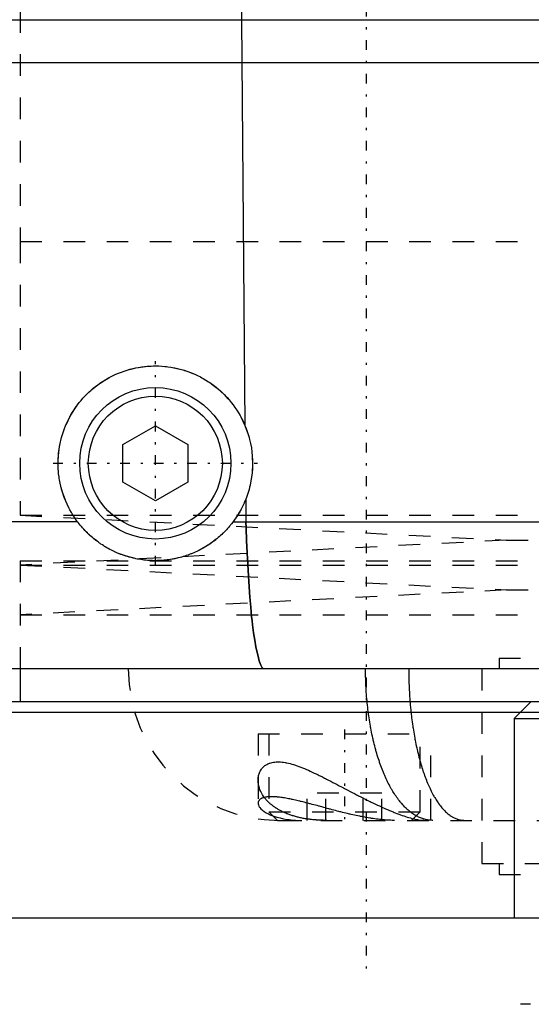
# Model space of a CAD drawing. Extents: x -90 to 90, y -1 to 976.
# Tile 3 of 11: x -45 to -21, y 301 to 347. Entities that reach past the tile are written whole.
import ezdxf

# ---------------------------------------------------------------- set-up
doc = ezdxf.new("R2010")
doc.units = 0
doc.linetypes.add('CENTER', pattern=[1.5, 0.45, -0.5, 0.05, -0.5])
doc.linetypes.add('DASHED', pattern=[2, 1, -1])
for name, color, linetype in [('AM_0', 7, 'CONTINUOUS'), ('AM_3', 7, 'DASHED'), ('AM_7', 7, 'CENTER')]:
    doc.layers.add(name, color=color, linetype=linetype)

msp = doc.modelspace()

# ---------------------------------------------------------------- linework, layer by layer
at = {"layer": 'AM_0', "color": 7, "linetype": 'CONTINUOUS'}
for p, q in [((-34.315, 370.35), (-34.766, 346.5)), ((-62.5, 346.5), (62.5, 346.5)), ((-34.766, 346.5), (-34.603, 327.747)), ((62.5, 344.5), (-62.5, 344.5)), ((-40.25, 326.866), (-38.75, 327.732)), ((-38.75, 327.732), (-37.25, 326.866)), ((-40.25, 325.134), (-40.25, 326.866)), ((-37.25, 326.866), (-37.25, 325.134)), ((-38.75, 324.268), (-40.25, 325.134)), ((-37.25, 325.134), (-38.75, 324.268)), ((-34.569, 324.336), (-34.559, 323.3)), ((-42.35, 323.3), (-60.15, 323.3)), ((-35.15, 323.3), (35.15, 323.3)), ((52, 316.5), (-52, 316.5)), ((-45, 316.5), (-45, 315)), ((-60.5, 315), (60.5, 315)), ((-21.355, 315), (-22.155, 314.2)), ((-61, 314.5), (-21.855, 314.5)), ((-22.155, 314.2), (-22.155, 305)), ((-22.155, 314.2), (-6.155, 314.2)), ((-79.5, 305), (79.5, 305))]:
    msp.add_line(p, q, dxfattribs=at)
for points in [[(-42.35, 323.3, 0), (-42.393, 323.358, 0), (-42.476, 323.476, 0), (-42.555, 323.598, 0), (-42.594, 323.66, 0), (-42.631, 323.723, 0), (-42.703, 323.85, 0), (-42.771, 323.981, 0), (-42.835, 324.113, 0), (-42.895, 324.248, 0), (-42.95, 324.384, 0), (-42.976, 324.453, 0), (-43.001, 324.523, 0), (-43.047, 324.662, 0), (-43.088, 324.803, 0), (-43.125, 324.945, 0), (-43.156, 325.087, 0), (-43.183, 325.229, 0), (-43.195, 325.3, 0), (-43.206, 325.371, 0), (-43.224, 325.512, 0), (-43.237, 325.653, 0), (-43.241, 325.723, 0), (-43.245, 325.793, 0), (-43.249, 325.932, 0), (-43.249, 326.073, 0), (-43.248, 326.143, 0), (-43.245, 326.214, 0), (-43.236, 326.356, 0), (-43.222, 326.497, 0), (-43.204, 326.639, 0), (-43.182, 326.78, 0), (-43.155, 326.921, 0), (-43.14, 326.991, 0), (-43.123, 327.06, 0), (-43.087, 327.199, 0), (-43.047, 327.336, 0), (-43.003, 327.472, 0), (-42.954, 327.605, 0), (-42.901, 327.737, 0), (-42.873, 327.802, 0), (-42.844, 327.867, 0), (-42.784, 327.994, 0), (-42.72, 328.119, 0), (-42.652, 328.241, 0), (-42.581, 328.361, 0), (-42.507, 328.477, 0), (-42.469, 328.534, 0), (-42.43, 328.59, 0), (-42.35, 328.7, 0), (-42.268, 328.806, 0), (-42.183, 328.909, 0), (-42.097, 329.008, 0), (-42.008, 329.104, 0), (-41.963, 329.151, 0), (-41.916, 329.198, 0), (-41.821, 329.289, 0), (-41.722, 329.379, 0), (-41.62, 329.466, 0), (-41.515, 329.551, 0), (-41.406, 329.632, 0), (-41.351, 329.672, 0), (-41.295, 329.711, 0), (-41.181, 329.787, 0), (-41.065, 329.859, 0), (-41.006, 329.894, 0), (-40.946, 329.928, 0), (-40.824, 329.993, 0), (-40.701, 330.055, 0), (-40.639, 330.084, 0), (-40.576, 330.113, 0), (-40.449, 330.167, 0), (-40.32, 330.217, 0), (-40.19, 330.264, 0), (-40.058, 330.306, 0), (-39.926, 330.344, 0), (-39.859, 330.361, 0), (-39.792, 330.378, 0), (-39.658, 330.407, 0), (-39.524, 330.433, 0), (-39.39, 330.454, 0), (-39.255, 330.472, 0), (-39.121, 330.485, 0), (-39.054, 330.49, 0), (-38.987, 330.494, 0), (-38.854, 330.499, 0), (-38.72, 330.5, 0), (-38.584, 330.497, 0), (-38.447, 330.49, 0), (-38.309, 330.478, 0), (-38.239, 330.471, 0), (-38.17, 330.462, 0), (-38.03, 330.442, 0), (-37.89, 330.417, 0), (-37.751, 330.388, 0), (-37.611, 330.354, 0), (-37.473, 330.315, 0), (-37.404, 330.294, 0), (-37.335, 330.272, 0), (-37.198, 330.224, 0), (-37.063, 330.172, 0), (-36.929, 330.115, 0), (-36.797, 330.054, 0), (-36.667, 329.989, 0), (-36.603, 329.955, 0), (-36.539, 329.919, 0), (-36.414, 329.846, 0), (-36.292, 329.769, 0), (-36.231, 329.729, 0), (-36.172, 329.688, 0), (-36.056, 329.604, 0), (-35.943, 329.517, 0), (-35.887, 329.472, 0), (-35.833, 329.427, 0), (-35.727, 329.334, 0), (-35.625, 329.238, 0), (-35.526, 329.139, 0), (-35.428, 329.036, 0), (-35.333, 328.928, 0), (-35.287, 328.873, 0), (-35.241, 328.817, 0), (-35.152, 328.703, 0), (-35.066, 328.585, 0), (-34.984, 328.463, 0), (-34.906, 328.339, 0), (-34.831, 328.212, 0), (-34.795, 328.147, 0), (-34.76, 328.082, 0), (-34.694, 327.949, 0), (-34.632, 327.815, 0), (-34.603, 327.747, 0)], [(-34.603, 327.747, 0), (-34.566, 327.657, 0), (-34.499, 327.475, 0), (-34.439, 327.29, 0), (-34.412, 327.196, 0), (-34.387, 327.102, 0), (-34.344, 326.913, 0), (-34.308, 326.722, 0), (-34.281, 326.529, 0), (-34.263, 326.336, 0), (-34.252, 326.142, 0), (-34.25, 326.045, 0), (-34.25, 325.947, 0), (-34.257, 325.753, 0), (-34.272, 325.559, 0), (-34.295, 325.366, 0), (-34.326, 325.175, 0), (-34.366, 324.984, 0), (-34.389, 324.89, 0), (-34.414, 324.796, 0), (-34.47, 324.61, 0), (-34.534, 324.426, 0), (-34.569, 324.336, 0)], [(-34.569, 324.336, 0), (-34.582, 324.305, 0), (-34.607, 324.243, 0), (-34.634, 324.181, 0), (-34.648, 324.151, 0), (-34.661, 324.12, 0), (-34.69, 324.06, 0), (-34.719, 324, 0), (-34.749, 323.94, 0), (-34.78, 323.881, 0), (-34.812, 323.823, 0), (-34.828, 323.794, 0), (-34.844, 323.765, 0), (-34.877, 323.708, 0), (-34.911, 323.651, 0), (-34.946, 323.595, 0), (-34.982, 323.54, 0), (-35.018, 323.486, 0), (-35.036, 323.459, 0), (-35.055, 323.432, 0), (-35.092, 323.378, 0), (-35.131, 323.326, 0), (-35.15, 323.3, 0)], [(-35.15, 323.3, 0), (-35.173, 323.27, 0), (-35.219, 323.21, 0), (-35.267, 323.151, 0), (-35.291, 323.122, 0), (-35.315, 323.093, 0), (-35.364, 323.036, 0), (-35.414, 322.98, 0), (-35.465, 322.925, 0), (-35.517, 322.87, 0), (-35.569, 322.817, 0), (-35.596, 322.791, 0), (-35.622, 322.765, 0), (-35.676, 322.713, 0), (-35.731, 322.663, 0), (-35.787, 322.613, 0), (-35.843, 322.565, 0), (-35.9, 322.517, 0), (-35.929, 322.494, 0), (-35.958, 322.471, 0), (-36.017, 322.425, 0), (-36.076, 322.381, 0), (-36.106, 322.359, 0), (-36.136, 322.337, 0), (-36.196, 322.295, 0), (-36.258, 322.253, 0), (-36.289, 322.233, 0), (-36.32, 322.213, 0), (-36.382, 322.173, 0), (-36.445, 322.135, 0), (-36.509, 322.098, 0), (-36.573, 322.061, 0), (-36.638, 322.026, 0), (-36.671, 322.009, 0), (-36.704, 321.992, 0), (-36.77, 321.959, 0), (-36.837, 321.927, 0), (-36.904, 321.896, 0), (-36.972, 321.866, 0), (-37.04, 321.837, 0), (-37.075, 321.823, 0), (-37.109, 321.81, 0), (-37.179, 321.783, 0), (-37.248, 321.758, 0), (-37.319, 321.734, 0), (-37.389, 321.711, 0), (-37.461, 321.689, 0), (-37.497, 321.678, 0), (-37.532, 321.668, 0), (-37.605, 321.648, 0), (-37.677, 321.63, 0), (-37.75, 321.612, 0), (-37.824, 321.596, 0), (-37.897, 321.582, 0), (-37.934, 321.575, 0), (-37.972, 321.568, 0), (-38.046, 321.555, 0), (-38.121, 321.544, 0), (-38.196, 321.534, 0), (-38.272, 321.525, 0), (-38.347, 321.518, 0), (-38.385, 321.515, 0), (-38.423, 321.512, 0), (-38.5, 321.507, 0), (-38.576, 321.503, 0), (-38.615, 321.502, 0), (-38.653, 321.501, 0), (-38.73, 321.5, 0), (-38.807, 321.5, 0), (-38.846, 321.501, 0), (-38.885, 321.502, 0), (-38.962, 321.505, 0), (-39.04, 321.509, 0), (-39.117, 321.515, 0), (-39.195, 321.522, 0), (-39.272, 321.53, 0), (-39.311, 321.535, 0), (-39.35, 321.54, 0), (-39.428, 321.551, 0), (-39.505, 321.564, 0), (-39.583, 321.578, 0), (-39.66, 321.593, 0), (-39.737, 321.61, 0), (-39.776, 321.619, 0), (-39.814, 321.628, 0), (-39.891, 321.647, 0), (-39.968, 321.668, 0), (-40.044, 321.69, 0), (-40.121, 321.714, 0), (-40.196, 321.739, 0), (-40.234, 321.752, 0), (-40.271, 321.765, 0), (-40.346, 321.793, 0), (-40.421, 321.822, 0), (-40.494, 321.852, 0), (-40.568, 321.883, 0), (-40.64, 321.916, 0), (-40.677, 321.933, 0), (-40.713, 321.951, 0), (-40.784, 321.986, 0), (-40.855, 322.023, 0), (-40.926, 322.061, 0), (-40.996, 322.101, 0), (-41.065, 322.141, 0), (-41.1, 322.162, 0), (-41.134, 322.183, 0), (-41.202, 322.227, 0), (-41.269, 322.271, 0), (-41.302, 322.294, 0), (-41.336, 322.317, 0), (-41.401, 322.364, 0), (-41.466, 322.412, 0), (-41.499, 322.437, 0), (-41.531, 322.462, 0), (-41.594, 322.513, 0), (-41.656, 322.564, 0), (-41.718, 322.617, 0), (-41.778, 322.671, 0), (-41.837, 322.726, 0), (-41.867, 322.754, 0), (-41.896, 322.782, 0), (-41.953, 322.839, 0), (-42.01, 322.898, 0), (-42.065, 322.957, 0), (-42.119, 323.017, 0), (-42.172, 323.078, 0), (-42.199, 323.109, 0), (-42.225, 323.14, 0), (-42.276, 323.204, 0), (-42.325, 323.268, 0), (-42.35, 323.3, 0)], [(-34.559, 323.3, 0), (-34.55, 323.005, 0), (-34.529, 322.426, 0), (-34.505, 321.863, 0), (-34.492, 321.589, 0), (-34.478, 321.319, 0), (-34.447, 320.794, 0), (-34.413, 320.29, 0), (-34.377, 319.809, 0), (-34.337, 319.354, 0), (-34.295, 318.928, 0), (-34.272, 318.725, 0), (-34.249, 318.53, 0), (-34.201, 318.163, 0), (-34.151, 317.828, 0), (-34.098, 317.525, 0), (-34.043, 317.257, 0), (-33.985, 317.024, 0), (-33.956, 316.922, 0), (-33.926, 316.828, 0), (-33.865, 316.669, 0), (-33.802, 316.547, 0), (-33.77, 316.5, 0)]]:
    msp.add_polyline3d(points, dxfattribs=at)
for radius in [3.5, 3.1]:
    msp.add_circle((-38.75, 326), radius, dxfattribs=at)
at = {"layer": 'AM_3', "color": 6, "linetype": 'DASHED'}
for p, q in [((-45, 348.9), (-45, 336.25)), ((-45, 336.25), (45, 336.25)), ((-45, 336.25), (-45, 323.6)), ((-45, 336.25), (0, 336.25)), ((-45, 323.6), (-22.5, 322.45)), ((-45, 323.6), (45, 323.6)), ((-22.5, 322.45), (-45, 321.3)), ((-22.5, 322.45), (22.5, 322.45)), ((-45, 321.5), (45, 321.5)), ((-45, 321.5), (-45, 316.5)), ((-45, 321.5), (45, 321.5)), ((-45, 321.3), (-22.5, 320.15)), ((-45, 321.3), (45, 321.3)), ((-22.5, 320.15), (-45, 319)), ((-22.5, 320.15), (22.5, 320.15)), ((-45, 319), (45, 319)), ((-22.85, 317), (-22.85, 316.5)), ((-22.85, 317), (22.85, 317)), ((-23.65, 316.5), (-23.65, 307.5)), ((-21.855, 314.5), (-6.458, 314.5)), ((-34, 313.5), (-34, 310.296)), ((-34, 313.5), (-26, 313.5)), ((-33.5, 313.5), (-33.5, 309.9)), ((-26.5, 309.9), (-26.5, 313.5)), ((-26, 309.5), (-26, 313.5)), ((-31.732, 309.5), (-31.732, 310.75)), ((-28.268, 310.75), (-31.732, 310.75)), ((-30.866, 309.5), (-30.866, 310.75)), ((-29.134, 309.5), (-29.134, 310.75)), ((-28.268, 309.5), (-28.268, 310.75)), ((-33.5, 309.9), (-33.1, 309.5)), ((-33.5, 309.9), (-26.5, 309.9)), ((-26.9, 309.5), (-26.5, 309.9)), ((-33.1, 309.5), (33.1, 309.5)), ((-23.65, 307.5), (23.65, 307.5)), ((-22.85, 307.5), (-22.85, 307)), ((-22.85, 307), (22.85, 307))]:
    msp.add_line(p, q, dxfattribs=at)
for points in [[(-33.77, 316.5, 0), (-33.802, 316.547, 0), (-33.865, 316.669, 0), (-33.926, 316.828, 0), (-33.956, 316.922, 0), (-33.985, 317.024, 0), (-34.042, 317.256, 0), (-34.098, 317.524, 0), (-34.151, 317.827, 0), (-34.201, 318.162, 0), (-34.249, 318.53, 0), (-34.272, 318.725, 0), (-34.294, 318.927, 0), (-34.337, 319.353, 0), (-34.377, 319.808, 0), (-34.413, 320.289, 0), (-34.447, 320.793, 0), (-34.478, 321.318, 0), (-34.492, 321.588, 0), (-34.505, 321.863, 0), (-34.529, 322.426, 0), (-34.55, 323.005, 0), (-34.559, 323.3, 0)], [(-25.908, 309.5, 0), (-25.931, 309.5, 0), (-25.977, 309.502, 0), (-26.024, 309.505, 0), (-26.047, 309.507, 0), (-26.07, 309.509, 0), (-26.116, 309.515, 0), (-26.161, 309.522, 0), (-26.207, 309.531, 0), (-26.253, 309.541, 0), (-26.298, 309.553, 0), (-26.321, 309.559, 0), (-26.344, 309.566, 0), (-26.389, 309.58, 0), (-26.434, 309.596, 0), (-26.479, 309.614, 0), (-26.524, 309.632, 0), (-26.569, 309.653, 0), (-26.591, 309.663, 0), (-26.613, 309.674, 0), (-26.658, 309.697, 0), (-26.702, 309.722, 0), (-26.724, 309.735, 0), (-26.746, 309.748, 0), (-26.79, 309.775, 0), (-26.833, 309.804, 0), (-26.855, 309.819, 0), (-26.877, 309.834, 0), (-26.92, 309.866, 0), (-26.963, 309.899, 0), (-27.005, 309.933, 0), (-27.048, 309.969, 0), (-27.09, 310.006, 0), (-27.111, 310.025, 0), (-27.132, 310.045, 0), (-27.174, 310.084, 0), (-27.216, 310.126, 0), (-27.257, 310.168, 0), (-27.298, 310.212, 0), (-27.338, 310.258, 0), (-27.358, 310.281, 0), (-27.378, 310.304, 0), (-27.418, 310.352, 0), (-27.458, 310.401, 0), (-27.497, 310.452, 0), (-27.536, 310.503, 0), (-27.574, 310.556, 0), (-27.593, 310.583, 0), (-27.612, 310.611, 0), (-27.65, 310.666, 0), (-27.687, 310.723, 0), (-27.724, 310.781, 0), (-27.761, 310.84, 0), (-27.797, 310.9, 0), (-27.815, 310.931, 0), (-27.833, 310.962, 0), (-27.868, 311.024, 0), (-27.903, 311.088, 0), (-27.937, 311.153, 0), (-27.972, 311.22, 0), (-28.005, 311.287, 0), (-28.022, 311.321, 0), (-28.039, 311.356, 0), (-28.071, 311.425, 0), (-28.104, 311.496, 0), (-28.12, 311.532, 0), (-28.136, 311.568, 0), (-28.167, 311.641, 0), (-28.198, 311.715, 0), (-28.213, 311.753, 0), (-28.229, 311.79, 0), (-28.259, 311.866, 0), (-28.288, 311.943, 0), (-28.317, 312.021, 0), (-28.345, 312.1, 0), (-28.373, 312.18, 0), (-28.387, 312.22, 0), (-28.401, 312.261, 0), (-28.428, 312.342, 0), (-28.454, 312.425, 0), (-28.48, 312.508, 0), (-28.505, 312.592, 0), (-28.53, 312.677, 0), (-28.542, 312.72, 0), (-28.554, 312.763, 0), (-28.577, 312.85, 0), (-28.6, 312.937, 0), (-28.623, 313.025, 0), (-28.645, 313.114, 0), (-28.666, 313.204, 0), (-28.676, 313.249, 0), (-28.687, 313.295, 0), (-28.707, 313.386, 0), (-28.727, 313.478, 0), (-28.746, 313.571, 0), (-28.764, 313.664, 0), (-28.782, 313.758, 0), (-28.791, 313.805, 0), (-28.799, 313.853, 0), (-28.816, 313.948, 0), (-28.832, 314.044, 0), (-28.847, 314.14, 0), (-28.862, 314.237, 0), (-28.876, 314.334, 0), (-28.883, 314.383, 0), (-28.89, 314.432, 0), (-28.902, 314.53, 0), (-28.915, 314.628, 0), (-28.921, 314.677, 0), (-28.926, 314.727, 0), (-28.937, 314.826, 0), (-28.948, 314.925, 0), (-28.953, 314.975, 0), (-28.957, 315.025, 0), (-28.966, 315.125, 0), (-28.975, 315.226, 0), (-28.983, 315.327, 0), (-28.99, 315.428, 0), (-28.996, 315.529, 0), (-28.999, 315.58, 0), (-29.002, 315.63, 0), (-29.007, 315.732, 0), (-29.012, 315.834, 0), (-29.016, 315.936, 0), (-29.019, 316.038, 0), (-29.022, 316.141, 0), (-29.023, 316.192, 0), (-29.024, 316.243, 0), (-29.025, 316.346, 0), (-29.026, 316.449, 0), (-29.026, 316.5, 0)], [(-27.027, 316.5, 0), (-27.027, 316.449, 0), (-27.027, 316.346, 0), (-27.026, 316.243, 0), (-27.025, 316.192, 0), (-27.024, 316.141, 0), (-27.022, 316.039, 0), (-27.019, 315.937, 0), (-27.016, 315.835, 0), (-27.012, 315.733, 0), (-27.008, 315.631, 0), (-27.006, 315.581, 0), (-27.003, 315.53, 0), (-26.998, 315.429, 0), (-26.992, 315.328, 0), (-26.985, 315.227, 0), (-26.978, 315.127, 0), (-26.971, 315.027, 0), (-26.967, 314.977, 0), (-26.963, 314.927, 0), (-26.954, 314.828, 0), (-26.945, 314.729, 0), (-26.941, 314.679, 0), (-26.936, 314.63, 0), (-26.926, 314.532, 0), (-26.915, 314.434, 0), (-26.909, 314.385, 0), (-26.904, 314.336, 0), (-26.892, 314.239, 0), (-26.88, 314.143, 0), (-26.867, 314.046, 0), (-26.854, 313.951, 0), (-26.84, 313.855, 0), (-26.833, 313.808, 0), (-26.826, 313.761, 0), (-26.811, 313.667, 0), (-26.796, 313.574, 0), (-26.78, 313.481, 0), (-26.764, 313.389, 0), (-26.748, 313.298, 0), (-26.739, 313.252, 0), (-26.73, 313.207, 0), (-26.713, 313.118, 0), (-26.695, 313.029, 0), (-26.676, 312.94, 0), (-26.657, 312.853, 0), (-26.638, 312.766, 0), (-26.628, 312.723, 0), (-26.618, 312.681, 0), (-26.597, 312.596, 0), (-26.577, 312.511, 0), (-26.555, 312.428, 0), (-26.533, 312.346, 0), (-26.511, 312.264, 0), (-26.5, 312.224, 0), (-26.489, 312.183, 0), (-26.466, 312.104, 0), (-26.442, 312.025, 0), (-26.418, 311.947, 0), (-26.394, 311.87, 0), (-26.369, 311.794, 0), (-26.356, 311.756, 0), (-26.344, 311.719, 0), (-26.318, 311.644, 0), (-26.292, 311.571, 0), (-26.279, 311.535, 0), (-26.266, 311.499, 0), (-26.239, 311.428, 0), (-26.212, 311.359, 0), (-26.198, 311.324, 0), (-26.184, 311.29, 0), (-26.156, 311.223, 0), (-26.128, 311.156, 0), (-26.099, 311.091, 0), (-26.071, 311.027, 0), (-26.041, 310.965, 0), (-26.026, 310.934, 0), (-26.012, 310.903, 0), (-25.982, 310.843, 0), (-25.951, 310.783, 0), (-25.921, 310.725, 0), (-25.89, 310.669, 0), (-25.859, 310.613, 0), (-25.843, 310.586, 0), (-25.827, 310.559, 0), (-25.795, 310.506, 0), (-25.763, 310.454, 0), (-25.73, 310.403, 0), (-25.698, 310.354, 0), (-25.665, 310.306, 0), (-25.648, 310.283, 0), (-25.631, 310.26, 0), (-25.598, 310.214, 0), (-25.564, 310.17, 0), (-25.53, 310.127, 0), (-25.495, 310.086, 0), (-25.46, 310.046, 0), (-25.443, 310.026, 0), (-25.426, 310.007, 0), (-25.39, 309.97, 0), (-25.355, 309.934, 0), (-25.32, 309.9, 0), (-25.284, 309.867, 0), (-25.248, 309.835, 0), (-25.23, 309.82, 0), (-25.212, 309.805, 0), (-25.176, 309.776, 0), (-25.139, 309.749, 0), (-25.121, 309.735, 0), (-25.103, 309.723, 0), (-25.066, 309.698, 0), (-25.029, 309.675, 0), (-25.011, 309.664, 0), (-24.992, 309.653, 0), (-24.955, 309.633, 0), (-24.918, 309.614, 0), (-24.88, 309.596, 0), (-24.843, 309.58, 0), (-24.805, 309.566, 0), (-24.786, 309.559, 0), (-24.767, 309.553, 0), (-24.729, 309.541, 0), (-24.691, 309.531, 0), (-24.653, 309.522, 0), (-24.615, 309.515, 0), (-24.576, 309.509, 0), (-24.557, 309.507, 0), (-24.538, 309.505, 0), (-24.499, 309.502, 0), (-24.461, 309.5, 0), (-24.442, 309.5, 0)], [(-34, 311.352, 0), (-34, 311.377, 0), (-33.997, 311.426, 0), (-33.992, 311.474, 0), (-33.989, 311.498, 0), (-33.985, 311.522, 0), (-33.976, 311.568, 0), (-33.964, 311.613, 0), (-33.95, 311.658, 0), (-33.933, 311.701, 0), (-33.915, 311.743, 0), (-33.905, 311.763, 0), (-33.894, 311.783, 0), (-33.87, 311.823, 0), (-33.844, 311.861, 0), (-33.816, 311.898, 0), (-33.785, 311.933, 0), (-33.752, 311.967, 0), (-33.734, 311.983, 0), (-33.716, 311.999, 0), (-33.678, 312.029, 0), (-33.637, 312.057, 0), (-33.615, 312.07, 0), (-33.593, 312.083, 0), (-33.547, 312.106, 0), (-33.499, 312.128, 0), (-33.474, 312.137, 0), (-33.448, 312.146, 0), (-33.395, 312.162, 0), (-33.34, 312.176, 0), (-33.282, 312.187, 0), (-33.223, 312.195, 0), (-33.161, 312.2, 0), (-33.129, 312.202, 0), (-33.096, 312.202, 0), (-33.03, 312.202, 0), (-32.961, 312.199, 0), (-32.889, 312.193, 0), (-32.817, 312.184, 0), (-32.743, 312.172, 0), (-32.705, 312.165, 0), (-32.667, 312.157, 0), (-32.59, 312.141, 0), (-32.512, 312.121, 0), (-32.433, 312.099, 0), (-32.352, 312.076, 0), (-32.271, 312.049, 0), (-32.23, 312.036, 0), (-32.188, 312.021, 0), (-32.104, 311.991, 0), (-32.02, 311.959, 0), (-31.934, 311.925, 0), (-31.847, 311.89, 0), (-31.759, 311.852, 0), (-31.715, 311.833, 0), (-31.67, 311.813, 0), (-31.58, 311.773, 0), (-31.489, 311.731, 0), (-31.397, 311.688, 0), (-31.305, 311.644, 0), (-31.211, 311.598, 0), (-31.164, 311.575, 0), (-31.117, 311.552, 0), (-31.021, 311.505, 0), (-30.926, 311.456, 0), (-30.877, 311.432, 0), (-30.829, 311.407, 0), (-30.732, 311.357, 0), (-30.634, 311.307, 0), (-30.585, 311.281, 0), (-30.536, 311.256, 0), (-30.437, 311.205, 0), (-30.338, 311.153, 0), (-30.239, 311.101, 0), (-30.14, 311.049, 0), (-30.04, 310.997, 0), (-29.991, 310.971, 0), (-29.941, 310.945, 0), (-29.841, 310.893, 0), (-29.742, 310.841, 0), (-29.642, 310.789, 0), (-29.543, 310.738, 0), (-29.444, 310.687, 0), (-29.394, 310.661, 0), (-29.345, 310.636, 0), (-29.246, 310.586, 0), (-29.148, 310.536, 0), (-29.05, 310.487, 0), (-28.952, 310.439, 0), (-28.855, 310.391, 0), (-28.807, 310.367, 0), (-28.758, 310.344, 0), (-28.662, 310.298, 0), (-28.567, 310.252, 0), (-28.472, 310.208, 0), (-28.378, 310.164, 0), (-28.284, 310.121, 0), (-28.238, 310.1, 0), (-28.192, 310.08, 0), (-28.1, 310.039, 0), (-28.009, 310, 0), (-27.919, 309.961, 0), (-27.83, 309.924, 0), (-27.743, 309.889, 0), (-27.699, 309.871, 0), (-27.656, 309.854, 0), (-27.571, 309.821, 0), (-27.487, 309.789, 0), (-27.446, 309.774, 0), (-27.405, 309.759, 0), (-27.325, 309.731, 0), (-27.246, 309.704, 0), (-27.208, 309.691, 0), (-27.17, 309.678, 0), (-27.094, 309.655, 0), (-27.021, 309.632, 0), (-26.95, 309.612, 0), (-26.881, 309.593, 0), (-26.813, 309.576, 0), (-26.78, 309.568, 0), (-26.748, 309.561, 0), (-26.686, 309.547, 0), (-26.625, 309.535, 0), (-26.568, 309.525, 0), (-26.513, 309.517, 0), (-26.46, 309.51, 0), (-26.435, 309.507, 0), (-26.41, 309.505, 0), (-26.363, 309.502, 0), (-26.319, 309.5, 0), (-26.297, 309.5, 0)], [(-30.821, 309.5, 0), (-30.847, 309.5, 0), (-30.9, 309.5, 0), (-30.953, 309.501, 0), (-30.979, 309.502, 0), (-31.006, 309.502, 0), (-31.058, 309.504, 0), (-31.11, 309.506, 0), (-31.162, 309.508, 0), (-31.214, 309.511, 0), (-31.266, 309.514, 0), (-31.292, 309.516, 0), (-31.317, 309.518, 0), (-31.368, 309.522, 0), (-31.419, 309.527, 0), (-31.469, 309.532, 0), (-31.519, 309.537, 0), (-31.569, 309.543, 0), (-31.594, 309.546, 0), (-31.618, 309.549, 0), (-31.667, 309.555, 0), (-31.716, 309.562, 0), (-31.74, 309.566, 0), (-31.764, 309.57, 0), (-31.812, 309.577, 0), (-31.859, 309.586, 0), (-31.883, 309.59, 0), (-31.906, 309.594, 0), (-31.953, 309.603, 0), (-31.999, 309.613, 0), (-32.045, 309.623, 0), (-32.091, 309.633, 0), (-32.136, 309.644, 0), (-32.158, 309.649, 0), (-32.18, 309.655, 0), (-32.225, 309.666, 0), (-32.269, 309.678, 0), (-32.312, 309.69, 0), (-32.355, 309.703, 0), (-32.397, 309.716, 0), (-32.418, 309.723, 0), (-32.439, 309.729, 0), (-32.48, 309.743, 0), (-32.521, 309.757, 0), (-32.561, 309.772, 0), (-32.6, 309.786, 0), (-32.639, 309.802, 0), (-32.659, 309.809, 0), (-32.678, 309.817, 0), (-32.716, 309.833, 0), (-32.754, 309.849, 0), (-32.791, 309.865, 0), (-32.827, 309.882, 0), (-32.863, 309.899, 0), (-32.881, 309.908, 0), (-32.899, 309.917, 0), (-32.933, 309.934, 0), (-32.968, 309.952, 0), (-33.002, 309.971, 0), (-33.035, 309.989, 0), (-33.068, 310.008, 0), (-33.084, 310.017, 0), (-33.1, 310.027, 0), (-33.131, 310.047, 0), (-33.162, 310.066, 0), (-33.178, 310.076, 0), (-33.193, 310.086, 0), (-33.223, 310.106, 0), (-33.252, 310.127, 0), (-33.267, 310.137, 0), (-33.281, 310.147, 0), (-33.31, 310.168, 0), (-33.337, 310.19, 0), (-33.365, 310.211, 0), (-33.391, 310.233, 0), (-33.417, 310.254, 0), (-33.43, 310.265, 0), (-33.443, 310.276, 0), (-33.468, 310.299, 0), (-33.492, 310.321, 0), (-33.573, 310.401, 0), (-33.695, 310.542, 0), (-33.796, 310.687, 0), (-33.877, 310.836, 0), (-33.91, 310.911, 0), (-33.938, 310.986, 0), (-33.978, 311.135, 0), (-33.998, 311.281, 0), (-34, 311.352, 0)], [(-27.69, 309.5, 0), (-27.724, 309.5, 0), (-27.792, 309.501, 0), (-27.861, 309.503, 0), (-27.896, 309.504, 0), (-27.931, 309.506, 0), (-28.001, 309.509, 0), (-28.073, 309.514, 0), (-28.145, 309.519, 0), (-28.218, 309.525, 0), (-28.292, 309.533, 0), (-28.329, 309.536, 0), (-28.366, 309.54, 0), (-28.441, 309.549, 0), (-28.516, 309.558, 0), (-28.593, 309.569, 0), (-28.669, 309.58, 0), (-28.746, 309.591, 0), (-28.785, 309.597, 0), (-28.824, 309.603, 0), (-28.902, 309.616, 0), (-28.98, 309.63, 0), (-29.019, 309.637, 0), (-29.058, 309.644, 0), (-29.137, 309.659, 0), (-29.216, 309.674, 0), (-29.256, 309.682, 0), (-29.295, 309.69, 0), (-29.375, 309.706, 0), (-29.454, 309.723, 0), (-29.534, 309.74, 0), (-29.614, 309.758, 0), (-29.694, 309.776, 0), (-29.734, 309.785, 0), (-29.774, 309.794, 0), (-29.854, 309.813, 0), (-29.934, 309.832, 0), (-30.014, 309.852, 0), (-30.094, 309.871, 0), (-30.174, 309.891, 0), (-30.214, 309.901, 0), (-30.254, 309.911, 0), (-30.333, 309.932, 0), (-30.413, 309.952, 0), (-30.492, 309.973, 0), (-30.571, 309.993, 0), (-30.65, 310.014, 0), (-30.689, 310.025, 0), (-30.729, 310.035, 0), (-30.807, 310.056, 0), (-30.885, 310.077, 0), (-30.962, 310.098, 0), (-31.04, 310.118, 0), (-31.116, 310.139, 0), (-31.155, 310.149, 0), (-31.193, 310.159, 0), (-31.269, 310.18, 0), (-31.344, 310.2, 0), (-31.419, 310.22, 0), (-31.494, 310.24, 0), (-31.568, 310.259, 0), (-31.605, 310.269, 0), (-31.641, 310.279, 0), (-31.714, 310.297, 0), (-31.786, 310.316, 0), (-31.822, 310.325, 0), (-31.858, 310.334, 0), (-31.929, 310.352, 0), (-31.999, 310.369, 0), (-32.033, 310.378, 0), (-32.068, 310.386, 0), (-32.136, 310.403, 0), (-32.204, 310.418, 0), (-32.271, 310.434, 0), (-32.337, 310.448, 0), (-32.402, 310.463, 0), (-32.435, 310.47, 0), (-32.467, 310.476, 0), (-32.53, 310.489, 0), (-32.593, 310.501, 0), (-32.654, 310.513, 0), (-32.715, 310.524, 0), (-32.774, 310.534, 0), (-32.803, 310.539, 0), (-32.832, 310.543, 0), (-32.89, 310.552, 0), (-32.946, 310.56, 0), (-33, 310.567, 0), (-33.054, 310.573, 0), (-33.106, 310.578, 0), (-33.132, 310.581, 0), (-33.157, 310.583, 0), (-33.206, 310.587, 0), (-33.255, 310.589, 0), (-33.301, 310.591, 0), (-33.347, 310.592, 0), (-33.391, 310.593, 0), (-33.412, 310.592, 0), (-33.434, 310.592, 0), (-33.475, 310.59, 0), (-33.515, 310.588, 0), (-33.553, 310.585, 0), (-33.59, 310.581, 0), (-33.626, 310.575, 0), (-33.643, 310.573, 0), (-33.66, 310.57, 0), (-33.692, 310.563, 0), (-33.723, 310.556, 0), (-33.738, 310.551, 0), (-33.752, 310.547, 0), (-33.78, 310.538, 0), (-33.805, 310.528, 0), (-33.818, 310.523, 0), (-33.83, 310.518, 0), (-33.852, 310.507, 0), (-33.873, 310.495, 0), (-33.893, 310.482, 0), (-33.911, 310.469, 0), (-33.927, 310.455, 0), (-33.934, 310.448, 0), (-33.941, 310.44, 0), (-33.954, 310.425, 0), (-33.966, 310.41, 0), (-33.975, 310.394, 0), (-33.984, 310.377, 0), (-33.99, 310.36, 0), (-33.993, 310.351, 0), (-33.995, 310.342, 0), (-33.998, 310.324, 0), (-34, 310.306, 0), (-34, 310.296, 0)], [(-34, 310.296, 0), (-33.998, 310.269, 0), (-33.985, 310.212, 0), (-33.958, 310.153, 0), (-33.939, 310.123, 0), (-33.917, 310.092, 0), (-33.864, 310.032, 0), (-33.797, 309.971, 0), (-33.717, 309.911, 0), (-33.625, 309.853, 0), (-33.52, 309.798, 0), (-33.463, 309.771, 0), (-33.403, 309.745, 0), (-33.274, 309.695, 0), (-33.133, 309.65, 0), (-32.981, 309.61, 0), (-32.818, 309.575, 0), (-32.645, 309.546, 0), (-32.554, 309.534, 0), (-32.462, 309.524, 0), (-32.27, 309.509, 0), (-32.069, 309.501, 0), (-31.965, 309.5, 0)]]:
    msp.add_polyline3d(points, dxfattribs=at)
msp.add_circle((-38.75, 326), 4.5, dxfattribs=at)
msp.add_arc((-33, 316.5), 7, 180, 270, dxfattribs=at)
at = {"layer": 'AM_7', "color": 4, "linetype": 'CENTER'}
for p, q in [((-29, 390.5), (-29, 302.5)), ((-38.75, 321.275), (-38.75, 330.725)), ((-43.475, 326), (-34.025, 326)), ((-30, 313.7), (-30, 309.3)), ((22, 301), (-22, 301))]:
    msp.add_line(p, q, dxfattribs=at)

doc.saveas('drawing.dxf')
